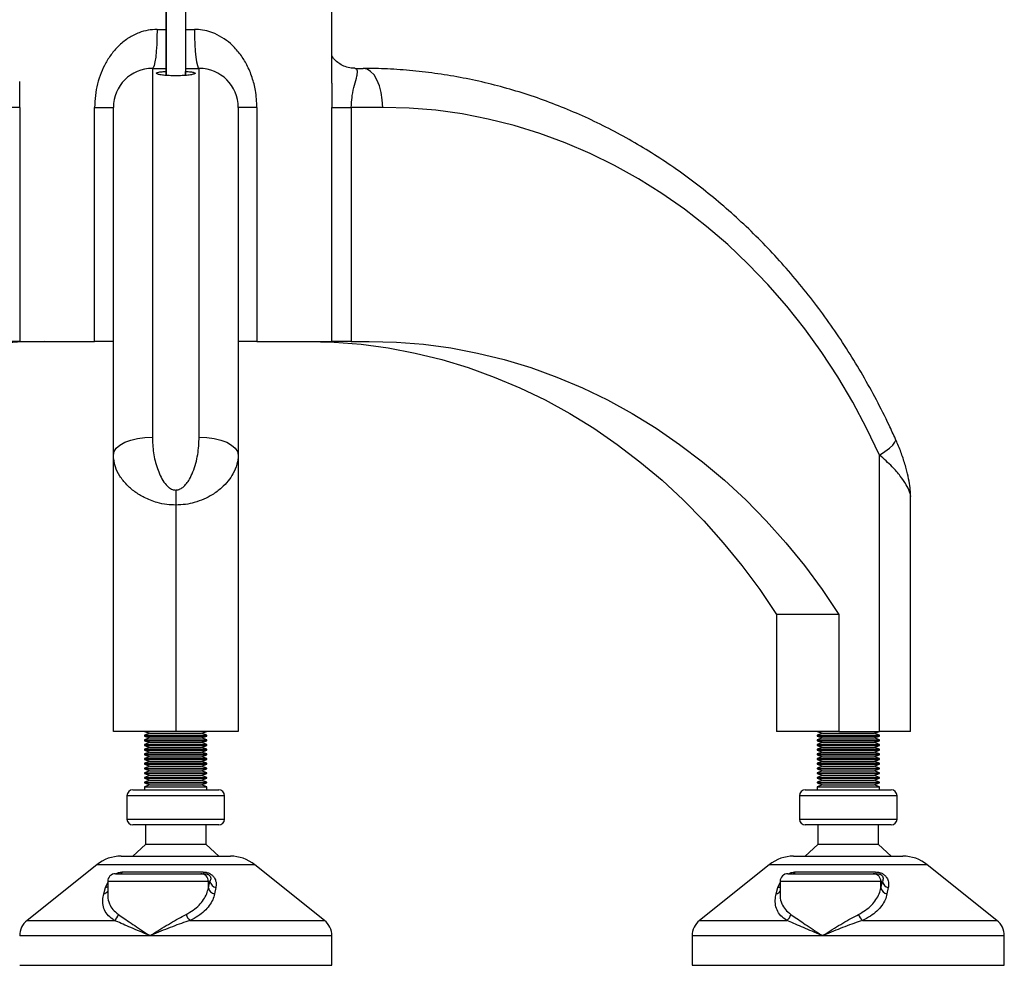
# Model space of a CAD drawing. Header units: millimetres. Extents: x -149 to 420, y 0 to 297.
# Tile 12 of 46: x -44 to -32, y 196 to 209. Entities that reach past the tile are written whole.
import ezdxf

# ---------------------------------------------------------------- set-up
doc = ezdxf.new("R2010")
doc.units = ezdxf.units.MM

msp = doc.modelspace()

# ---------------------------------------------------------------- linework, layer by layer
at = {"color": 7, "linetype": 'Continuous', "lineweight": 25}
for p, q in [((-42.62044, 230.01774), (-42.62044, 207.88803)), ((-42.37125, 230.01927), (-42.37125, 207.8879)), ((-42.62085, 208.47751), (-42.62085, 208.72751)), ((-42.37085, 208.72751), (-42.37085, 208.47751)), ((-40.49585, 207.78793), (-40.49585, 208.72751)), ((-42.73585, 208.47751), (-42.62085, 208.47751)), ((-42.37085, 208.47751), (-42.25585, 208.47751)), ((-42.79585, 207.97751), (-42.79585, 203.25102)), ((-42.79585, 207.97751), (-42.62085, 207.97751)), ((-42.62085, 207.93908), (-42.62085, 207.97751)), ((-42.62085, 207.88807), (-42.62085, 207.93908)), ((-42.37085, 207.97751), (-42.37085, 207.93908)), ((-42.37085, 207.97751), (-42.19585, 207.97751)), ((-42.37085, 207.88792), (-42.37085, 207.93908)), ((-42.19585, 203.25102), (-42.19585, 207.97751)), ((-40.19643, 207.97751), (-40.09418, 207.97751)), ((-44.4957, 207.77742), (-44.4957, 207.81042)), ((-44.49531, 207.47751), (-44.74517, 207.47751)), ((-44.49531, 207.47751), (-44.49531, 204.47751)), ((-43.53585, 207.47751), (-43.29585, 207.47751)), ((-43.53585, 204.47751), (-43.53585, 207.47751)), ((-43.29585, 203.01993), (-43.29585, 207.47751)), ((-41.69585, 207.47751), (-41.69585, 203.01993)), ((-41.45585, 207.47751), (-41.69585, 207.47751)), ((-41.45585, 207.47751), (-41.45585, 204.47751)), ((-40.49639, 204.47751), (-40.49639, 207.47751)), ((-40.49639, 207.47751), (-40.24652, 207.47751)), ((-40.24652, 207.47751), (-40.24652, 204.47751)), ((-39.84418, 207.47751), (-40.24652, 207.47751)), ((-44.49531, 204.47751), (-44.74517, 204.47751)), ((-44.49531, 204.47751), (-43.53585, 204.47751)), ((-43.29585, 204.47751), (-43.53585, 204.47751)), ((-41.45585, 204.47751), (-41.69585, 204.47751)), ((-41.45585, 204.47751), (-40.49639, 204.47751)), ((-40.24652, 204.47751), (-40.49639, 204.47751)), ((-40.24652, 204.47751), (-40.01739, 204.47751)), ((-43.29585, 199.47751), (-43.29585, 203.01993)), ((-41.69585, 203.01993), (-41.69585, 199.47751)), ((-33.4789, 199.47751), (-33.4789, 203.01993)), ((-42.49585, 202.57139), (-42.49585, 202.37896)), ((-42.49585, 202.37896), (-42.49585, 199.47751)), ((-33.0789, 199.47751), (-33.0789, 202.47397)), ((-33.99851, 200.97751), (-34.79851, 200.97751)), ((-34.79851, 200.97751), (-34.79851, 199.47751)), ((-33.99851, 200.97751), (-33.99851, 199.47751)), ((-42.49585, 199.47751), (-43.29585, 199.47751)), ((-42.89585, 199.47751), (-42.82716, 199.45251)), ((-41.69585, 199.47751), (-42.49585, 199.47751)), ((-42.16454, 199.45251), (-42.09585, 199.47751)), ((-33.99851, 199.47751), (-34.79851, 199.47751)), ((-34.2789, 199.47751), (-34.21021, 199.45251)), ((-33.99851, 199.47751), (-33.4789, 199.47751)), ((-33.54758, 199.45251), (-33.4789, 199.47751)), ((-33.0789, 199.47751), (-33.4789, 199.47751)), ((-42.82716, 199.45251), (-42.89585, 199.42751)), ((-42.89585, 199.42751), (-42.89585, 199.41751)), ((-42.89585, 199.42751), (-42.09585, 199.42751)), ((-42.89585, 199.41751), (-42.82716, 199.39251)), ((-42.89585, 199.41751), (-42.09585, 199.41751)), ((-42.82716, 199.39251), (-42.89585, 199.36751)), ((-42.89585, 199.36751), (-42.89585, 199.35751)), ((-42.89585, 199.36751), (-42.09585, 199.36751)), ((-42.89585, 199.35751), (-42.82716, 199.33251)), ((-42.89585, 199.35751), (-42.09585, 199.35751)), ((-42.82716, 199.45251), (-42.16454, 199.45251)), ((-42.82716, 199.39251), (-42.16454, 199.39251)), ((-42.09585, 199.42751), (-42.16454, 199.45251)), ((-42.16454, 199.39251), (-42.09585, 199.41751)), ((-42.09585, 199.36751), (-42.16454, 199.39251)), ((-42.16454, 199.33251), (-42.09585, 199.35751)), ((-42.09585, 199.41751), (-42.09585, 199.42751)), ((-42.09585, 199.35751), (-42.09585, 199.36751)), ((-34.21021, 199.45251), (-34.2789, 199.42751)), ((-34.2789, 199.42751), (-34.2789, 199.41751)), ((-34.2789, 199.42751), (-33.4789, 199.42751)), ((-34.2789, 199.41751), (-34.21021, 199.39251)), ((-34.2789, 199.41751), (-33.4789, 199.41751)), ((-34.21021, 199.39251), (-34.2789, 199.36751)), ((-34.2789, 199.36751), (-34.2789, 199.35751)), ((-34.2789, 199.36751), (-33.4789, 199.36751)), ((-34.2789, 199.35751), (-34.21021, 199.33251)), ((-34.2789, 199.35751), (-33.4789, 199.35751)), ((-34.21021, 199.45251), (-33.54758, 199.45251)), ((-34.21021, 199.39251), (-33.54758, 199.39251)), ((-33.4789, 199.42751), (-33.54758, 199.45251)), ((-33.54758, 199.39251), (-33.4789, 199.41751)), ((-33.4789, 199.36751), (-33.54758, 199.39251)), ((-33.54758, 199.33251), (-33.4789, 199.35751)), ((-33.4789, 199.41751), (-33.4789, 199.42751)), ((-33.4789, 199.35751), (-33.4789, 199.36751)), ((-42.82716, 199.33251), (-42.89585, 199.30751)), ((-42.89585, 199.30751), (-42.89585, 199.29751)), ((-42.89585, 199.30751), (-42.09585, 199.30751)), ((-42.89585, 199.29751), (-42.82716, 199.27251)), ((-42.89585, 199.29751), (-42.09585, 199.29751)), ((-42.82716, 199.27251), (-42.89585, 199.24751)), ((-42.89585, 199.24751), (-42.89585, 199.23751)), ((-42.89585, 199.24751), (-42.09585, 199.24751)), ((-42.89585, 199.23751), (-42.82716, 199.21251)), ((-42.89585, 199.23751), (-42.09585, 199.23751)), ((-42.82716, 199.33251), (-42.16454, 199.33251)), ((-42.82716, 199.27251), (-42.16454, 199.27251)), ((-42.09585, 199.30751), (-42.16454, 199.33251)), ((-42.16454, 199.27251), (-42.09585, 199.29751)), ((-42.09585, 199.24751), (-42.16454, 199.27251)), ((-42.16454, 199.21251), (-42.09585, 199.23751)), ((-42.09585, 199.29751), (-42.09585, 199.30751)), ((-42.09585, 199.23751), (-42.09585, 199.24751)), ((-34.21021, 199.33251), (-34.2789, 199.30751)), ((-34.2789, 199.30751), (-34.2789, 199.29751)), ((-34.2789, 199.30751), (-33.4789, 199.30751)), ((-34.2789, 199.29751), (-34.21021, 199.27251)), ((-34.2789, 199.29751), (-33.4789, 199.29751)), ((-34.21021, 199.27251), (-34.2789, 199.24751)), ((-34.2789, 199.24751), (-34.2789, 199.23751)), ((-34.2789, 199.24751), (-33.4789, 199.24751)), ((-34.2789, 199.23751), (-34.21021, 199.21251)), ((-34.2789, 199.23751), (-33.4789, 199.23751)), ((-34.21021, 199.33251), (-33.54758, 199.33251)), ((-34.21021, 199.27251), (-33.54758, 199.27251)), ((-33.4789, 199.30751), (-33.54758, 199.33251)), ((-33.54758, 199.27251), (-33.4789, 199.29751)), ((-33.4789, 199.24751), (-33.54758, 199.27251)), ((-33.54758, 199.21251), (-33.4789, 199.23751)), ((-33.4789, 199.29751), (-33.4789, 199.30751)), ((-33.4789, 199.23751), (-33.4789, 199.24751)), ((-42.82716, 199.21251), (-42.89585, 199.18751)), ((-42.89585, 199.18751), (-42.89585, 199.17751)), ((-42.89585, 199.18751), (-42.09585, 199.18751)), ((-42.89585, 199.17751), (-42.82716, 199.15251)), ((-42.89585, 199.17751), (-42.09585, 199.17751)), ((-42.82716, 199.15251), (-42.89585, 199.12751)), ((-42.89585, 199.12751), (-42.89585, 199.11751)), ((-42.89585, 199.12751), (-42.09585, 199.12751)), ((-42.89585, 199.11751), (-42.82716, 199.09251)), ((-42.89585, 199.11751), (-42.09585, 199.11751)), ((-42.82716, 199.21251), (-42.16454, 199.21251)), ((-42.82716, 199.15251), (-42.16454, 199.15251)), ((-42.09585, 199.18751), (-42.16454, 199.21251)), ((-42.16454, 199.15251), (-42.09585, 199.17751)), ((-42.09585, 199.12751), (-42.16454, 199.15251)), ((-42.16454, 199.09251), (-42.09585, 199.11751)), ((-42.09585, 199.17751), (-42.09585, 199.18751)), ((-42.09585, 199.11751), (-42.09585, 199.12751)), ((-34.21021, 199.21251), (-34.2789, 199.18751)), ((-34.2789, 199.18751), (-34.2789, 199.17751)), ((-34.2789, 199.18751), (-33.4789, 199.18751)), ((-34.2789, 199.17751), (-34.21021, 199.15251)), ((-34.2789, 199.17751), (-33.4789, 199.17751)), ((-34.21021, 199.15251), (-34.2789, 199.12751)), ((-34.2789, 199.12751), (-34.2789, 199.11751)), ((-34.2789, 199.12751), (-33.4789, 199.12751)), ((-34.2789, 199.11751), (-34.21021, 199.09251)), ((-34.2789, 199.11751), (-33.4789, 199.11751)), ((-34.21021, 199.21251), (-33.54758, 199.21251)), ((-34.21021, 199.15251), (-33.54758, 199.15251)), ((-33.4789, 199.18751), (-33.54758, 199.21251)), ((-33.54758, 199.15251), (-33.4789, 199.17751)), ((-33.4789, 199.12751), (-33.54758, 199.15251)), ((-33.54758, 199.09251), (-33.4789, 199.11751)), ((-33.4789, 199.17751), (-33.4789, 199.18751)), ((-33.4789, 199.11751), (-33.4789, 199.12751)), ((-42.82716, 199.09251), (-42.89585, 199.06751)), ((-42.89585, 199.06751), (-42.89585, 199.05751)), ((-42.89585, 199.06751), (-42.09585, 199.06751)), ((-42.89585, 199.05751), (-42.82716, 199.03251)), ((-42.89585, 199.05751), (-42.09585, 199.05751)), ((-42.82716, 199.03251), (-42.89585, 199.00751)), ((-42.89585, 199.00751), (-42.89585, 198.99751)), ((-42.89585, 199.00751), (-42.09585, 199.00751)), ((-42.89585, 198.99751), (-42.82716, 198.97251)), ((-42.89585, 198.99751), (-42.09585, 198.99751)), ((-42.82716, 198.97251), (-42.89585, 198.94751)), ((-42.82716, 199.09251), (-42.16454, 199.09251)), ((-42.82716, 199.03251), (-42.16454, 199.03251)), ((-42.82716, 198.97251), (-42.16454, 198.97251)), ((-42.09585, 199.06751), (-42.16454, 199.09251)), ((-42.16454, 199.03251), (-42.09585, 199.05751)), ((-42.09585, 199.00751), (-42.16454, 199.03251)), ((-42.16454, 198.97251), (-42.09585, 198.99751)), ((-42.09585, 198.94751), (-42.16454, 198.97251)), ((-42.09585, 199.05751), (-42.09585, 199.06751)), ((-42.09585, 198.99751), (-42.09585, 199.00751)), ((-34.21021, 199.09251), (-34.2789, 199.06751)), ((-34.2789, 199.06751), (-34.2789, 199.05751)), ((-34.2789, 199.06751), (-33.4789, 199.06751)), ((-34.2789, 199.05751), (-34.21021, 199.03251)), ((-34.2789, 199.05751), (-33.4789, 199.05751)), ((-34.21021, 199.03251), (-34.2789, 199.00751)), ((-34.2789, 199.00751), (-34.2789, 198.99751)), ((-34.2789, 199.00751), (-33.4789, 199.00751)), ((-34.2789, 198.99751), (-34.21021, 198.97251)), ((-34.2789, 198.99751), (-33.4789, 198.99751)), ((-34.21021, 198.97251), (-34.2789, 198.94751)), ((-34.21021, 199.09251), (-33.54758, 199.09251)), ((-34.21021, 199.03251), (-33.54758, 199.03251)), ((-34.21021, 198.97251), (-33.54758, 198.97251)), ((-33.4789, 199.06751), (-33.54758, 199.09251)), ((-33.54758, 199.03251), (-33.4789, 199.05751)), ((-33.4789, 199.00751), (-33.54758, 199.03251)), ((-33.54758, 198.97251), (-33.4789, 198.99751)), ((-33.4789, 198.94751), (-33.54758, 198.97251)), ((-33.4789, 199.05751), (-33.4789, 199.06751)), ((-33.4789, 198.99751), (-33.4789, 199.00751)), ((-42.89585, 198.94751), (-42.89585, 198.93751)), ((-42.89585, 198.94751), (-42.09585, 198.94751)), ((-42.89585, 198.93751), (-42.82716, 198.91251)), ((-42.89585, 198.93751), (-42.09585, 198.93751)), ((-42.82716, 198.91251), (-42.89585, 198.88751)), ((-42.89585, 198.88751), (-42.89585, 198.87751)), ((-42.89585, 198.88751), (-42.09585, 198.88751)), ((-42.89585, 198.87751), (-42.82716, 198.85251)), ((-42.89585, 198.87751), (-42.09585, 198.87751)), ((-42.82716, 198.85251), (-42.89585, 198.82751)), ((-42.82716, 198.91251), (-42.16454, 198.91251)), ((-42.82716, 198.85251), (-42.16454, 198.85251)), ((-42.16454, 198.91251), (-42.09585, 198.93751)), ((-42.09585, 198.88751), (-42.16454, 198.91251)), ((-42.16454, 198.85251), (-42.09585, 198.87751)), ((-42.09585, 198.82751), (-42.16454, 198.85251)), ((-42.09585, 198.93751), (-42.09585, 198.94751)), ((-42.09585, 198.87751), (-42.09585, 198.88751)), ((-34.2789, 198.94751), (-34.2789, 198.93751)), ((-34.2789, 198.94751), (-33.4789, 198.94751)), ((-34.2789, 198.93751), (-34.21021, 198.91251)), ((-34.2789, 198.93751), (-33.4789, 198.93751)), ((-34.21021, 198.91251), (-34.2789, 198.88751)), ((-34.2789, 198.88751), (-34.2789, 198.87751)), ((-34.2789, 198.88751), (-33.4789, 198.88751)), ((-34.2789, 198.87751), (-34.21021, 198.85251)), ((-34.2789, 198.87751), (-33.4789, 198.87751)), ((-34.21021, 198.85251), (-34.2789, 198.82751)), ((-34.21021, 198.91251), (-33.54758, 198.91251)), ((-34.21021, 198.85251), (-33.54758, 198.85251)), ((-33.54758, 198.91251), (-33.4789, 198.93751)), ((-33.4789, 198.88751), (-33.54758, 198.91251)), ((-33.54758, 198.85251), (-33.4789, 198.87751)), ((-33.4789, 198.82751), (-33.54758, 198.85251)), ((-33.4789, 198.93751), (-33.4789, 198.94751)), ((-33.4789, 198.87751), (-33.4789, 198.88751)), ((-43.04585, 198.72751), (-41.94585, 198.72751)), ((-42.89585, 198.82751), (-42.89585, 198.81751)), ((-42.89585, 198.82751), (-42.09585, 198.82751)), ((-42.89585, 198.81751), (-42.82716, 198.79251)), ((-42.89585, 198.81751), (-42.09585, 198.81751)), ((-42.82716, 198.79251), (-42.89585, 198.76751)), ((-42.89585, 198.76751), (-42.89585, 198.72751)), ((-42.89585, 198.76751), (-42.09585, 198.76751)), ((-42.82716, 198.79251), (-42.16454, 198.79251)), ((-42.16454, 198.79251), (-42.09585, 198.81751)), ((-42.09585, 198.76751), (-42.16454, 198.79251)), ((-42.09585, 198.81751), (-42.09585, 198.82751)), ((-42.09585, 198.72751), (-42.09585, 198.76751)), ((-34.4289, 198.72751), (-33.3289, 198.72751)), ((-34.2789, 198.82751), (-34.2789, 198.81751)), ((-34.2789, 198.82751), (-33.4789, 198.82751)), ((-34.2789, 198.81751), (-34.21021, 198.79251)), ((-34.2789, 198.81751), (-33.4789, 198.81751)), ((-34.21021, 198.79251), (-34.2789, 198.76751)), ((-34.2789, 198.76751), (-34.2789, 198.72751)), ((-34.2789, 198.76751), (-33.4789, 198.76751)), ((-34.21021, 198.79251), (-33.54758, 198.79251)), ((-33.54758, 198.79251), (-33.4789, 198.81751)), ((-33.4789, 198.76751), (-33.54758, 198.79251)), ((-33.4789, 198.81751), (-33.4789, 198.82751)), ((-33.4789, 198.72751), (-33.4789, 198.76751)), ((-43.12085, 198.65251), (-43.12085, 198.35251)), ((-41.87085, 198.65251), (-43.12085, 198.65251)), ((-41.87085, 198.35251), (-41.87085, 198.65251)), ((-34.5039, 198.65251), (-34.5039, 198.35251)), ((-33.2539, 198.65251), (-34.5039, 198.65251)), ((-33.2539, 198.35251), (-33.2539, 198.65251)), ((-43.12085, 198.35251), (-41.87938, 198.35251)), ((-41.87938, 198.35251), (-41.87085, 198.35251)), ((-34.5039, 198.35251), (-33.26243, 198.35251)), ((-33.26243, 198.35251), (-33.2539, 198.35251)), ((-41.94585, 198.27751), (-43.04585, 198.27751)), ((-42.88335, 198.27751), (-42.88335, 198.02751)), ((-42.10835, 198.02751), (-42.10835, 198.27751)), ((-33.3289, 198.27751), (-34.4289, 198.27751)), ((-34.2664, 198.27751), (-34.2664, 198.02751)), ((-33.4914, 198.02751), (-33.4914, 198.27751)), ((-42.88335, 198.02751), (-43.04585, 197.87751)), ((-42.10835, 198.02751), (-42.88335, 198.02751)), ((-41.94585, 197.87751), (-42.10835, 198.02751)), ((-34.2664, 198.02751), (-34.4289, 197.87751)), ((-33.4914, 198.02751), (-34.2664, 198.02751)), ((-33.3289, 197.87751), (-33.4914, 198.02751)), ((-43.19546, 197.87751), (-41.79624, 197.87751)), ((-34.57851, 197.87751), (-33.17929, 197.87751)), ((-43.50781, 197.76794), (-44.40202, 197.05257)), ((-41.48389, 197.76794), (-43.50781, 197.76794)), ((-40.58967, 197.05257), (-41.48389, 197.76794)), ((-34.89085, 197.76794), (-35.78507, 197.05257)), ((-32.86694, 197.76794), (-34.89085, 197.76794)), ((-31.97272, 197.05257), (-32.86694, 197.76794)), ((-43.26821, 197.65251), (-42.17572, 197.65251)), ((-43.17483, 197.67442), (-42.14674, 197.67442)), ((-42.17572, 197.65251), (-42.12742, 197.65251)), ((-34.65126, 197.65251), (-33.55877, 197.65251)), ((-34.55787, 197.67442), (-33.52979, 197.67442)), ((-33.55877, 197.65251), (-33.51047, 197.65251)), ((-43.41905, 197.39201), (-43.39749, 197.47442)), ((-43.39749, 197.47442), (-43.36821, 197.53862)), ((-43.36821, 197.55251), (-43.36821, 197.38739)), ((-42.07709, 197.55251), (-43.36821, 197.55251)), ((-42.07709, 197.4701), (-42.07709, 197.55251)), ((-42.07709, 197.4701), (-42.05746, 197.55251)), ((-42.05746, 197.55251), (-42.07709, 197.55251)), ((-41.9821, 197.47442), (-41.99938, 197.39201)), ((-34.80209, 197.39201), (-34.78053, 197.47442)), ((-34.78053, 197.47442), (-34.75126, 197.53862)), ((-34.75126, 197.55251), (-34.75126, 197.38739)), ((-33.46013, 197.55251), (-34.75126, 197.55251)), ((-33.46013, 197.4701), (-33.46013, 197.55251)), ((-33.46013, 197.4701), (-33.4405, 197.55251)), ((-33.4405, 197.55251), (-33.46013, 197.55251)), ((-33.36515, 197.47442), (-33.38243, 197.39201)), ((-44.40202, 197.05257), (-43.28405, 197.05257)), ((-42.31435, 197.05257), (-40.58967, 197.05257)), ((-35.78507, 197.05257), (-34.6671, 197.05257)), ((-33.6974, 197.05257), (-31.97272, 197.05257)), ((-42.82527, 196.85735), (-44.49585, 196.85735)), ((-40.49585, 196.85735), (-42.82527, 196.85735)), ((-40.49585, 196.47751), (-40.49585, 196.85735)), ((-35.8789, 196.85735), (-35.8789, 196.47751)), ((-34.20832, 196.85735), (-35.8789, 196.85735)), ((-31.8789, 196.85735), (-34.20832, 196.85735)), ((-31.8789, 196.47751), (-31.8789, 196.85735)), ((-44.49585, 196.47751), (-40.49585, 196.47751)), ((-35.8789, 196.47751), (-31.8789, 196.47751))]:
    msp.add_line(p, q, dxfattribs=at)
at = {"color": 7, "linetype": 'Continuous', "lineweight": 25, "flags": 128}
for points in [[(-42.73585, 208.47751), (-42.737, 208.37996), (-42.74042, 208.28617), (-42.74596, 208.19972), (-42.75342, 208.12396), (-42.76251, 208.06178), (-42.77289, 208.01557), (-42.78414, 207.98712), (-42.79585, 207.97751)], [(-42.25585, 208.47751), (-42.2547, 208.37996), (-42.25128, 208.28617), (-42.24574, 208.19972), (-42.23827, 208.12396), (-42.22918, 208.06178), (-42.21881, 208.01557), (-42.20755, 207.98712), (-42.19585, 207.97751)], [(-39.84418, 207.47751), (-39.84899, 207.57506), (-39.86321, 207.66885), (-39.88631, 207.75529), (-39.91741, 207.83106), (-39.95529, 207.89324), (-39.99851, 207.93945), (-40.04541, 207.9679), (-40.09418, 207.97751)], [(-33.4789, 203.01993), (-33.64326, 203.36392), (-33.82156, 203.69854), (-34.01339, 204.02303), (-34.21832, 204.33665), (-34.43589, 204.63871), (-34.66561, 204.92852), (-34.90697, 205.20544), (-35.15943, 205.46884), (-35.42241, 205.71813), (-35.69532, 205.95275), (-35.97756, 206.17217), (-36.26848, 206.37591), (-36.56744, 206.56349), (-36.87376, 206.73451), (-37.18675, 206.88857), (-37.50572, 207.02533), (-37.82994, 207.14449), (-38.15868, 207.24577), (-38.49122, 207.32894), (-38.82679, 207.39383), (-39.16465, 207.44028), (-39.50403, 207.4682), (-39.84418, 207.47751)], [(-44.17431, 204.47751), (-44.52367, 204.4681), (-44.87228, 204.43988), (-45.21936, 204.39293), (-45.56417, 204.32733), (-45.90596, 204.24324), (-46.24398, 204.14083), (-46.57749, 204.02034), (-46.90578, 203.88201), (-47.22812, 203.72616), (-47.54382, 203.55312), (-47.85218, 203.36327), (-48.15254, 203.15701), (-48.44425, 202.93481), (-48.72666, 202.69714), (-48.99917, 202.44453), (-49.26118, 202.17751), (-49.51212, 201.89667), (-49.75144, 201.60263), (-49.97863, 201.29602), (-50.19319, 200.97751)], [(-40.81739, 204.47751), (-40.46802, 204.4681), (-40.11942, 204.43988), (-39.77233, 204.39293), (-39.42752, 204.32733), (-39.08574, 204.24324), (-38.74772, 204.14083), (-38.4142, 204.02034), (-38.08592, 203.88201), (-37.76357, 203.72616), (-37.44788, 203.55312), (-37.13951, 203.36327), (-36.83915, 203.15701), (-36.54745, 202.93481), (-36.26503, 202.69714), (-35.99253, 202.44453), (-35.73052, 202.17751), (-35.47958, 201.89667), (-35.24026, 201.60263), (-35.01307, 201.29602), (-34.79851, 200.97751)], [(-40.01739, 204.47751), (-39.66802, 204.4681), (-39.31942, 204.43988), (-38.97233, 204.39293), (-38.62752, 204.32733), (-38.28574, 204.24324), (-37.94772, 204.14083), (-37.6142, 204.02034), (-37.28592, 203.88201), (-36.96357, 203.72616), (-36.64788, 203.55312), (-36.33951, 203.36327), (-36.03915, 203.15701), (-35.74745, 202.93481), (-35.46503, 202.69714), (-35.19253, 202.44453), (-34.93052, 202.17751), (-34.67958, 201.89667), (-34.44026, 201.60263), (-34.21307, 201.29602), (-33.99851, 200.97751)], [(-43.29585, 203.01993), (-43.28624, 203.06501), (-43.25779, 203.10836), (-43.21158, 203.14832), (-43.1494, 203.18334), (-43.07363, 203.21208), (-42.98719, 203.23343), (-42.89339, 203.24658), (-42.79585, 203.25102)], [(-42.19585, 203.25102), (-42.0983, 203.24658), (-42.00451, 203.23343), (-41.91806, 203.21208), (-41.84229, 203.18334), (-41.78011, 203.14832), (-41.73391, 203.10836), (-41.70546, 203.06501), (-41.69585, 203.01993)], [(-33.4789, 203.01993), (-33.40879, 203.06501), (-33.35098, 203.10836), (-33.3077, 203.14832), (-33.2806, 203.18334), (-33.27073, 203.21208), (-33.27318, 203.22566)]]:
    msp.add_lwpolyline(points, dxfattribs=at)
at = {"color": 7, "linetype": 'Continuous', "lineweight": 25}
for centre, radius, start, end in [((-42.79585, 207.47751), 0.5, 90, 180), ((-42.19585, 207.47751), 0.5, 0, 90), ((-43.04585, 198.65251), 0.075, 90, 180), ((-41.94585, 198.65251), 0.075, 0, 90), ((-34.4289, 198.65251), 0.075, 90, 180), ((-33.3289, 198.65251), 0.075, 0, 90), ((-43.04585, 198.35251), 0.075, 180, 270), ((-41.94585, 198.35251), 0.075, 270, 0), ((-34.4289, 198.35251), 0.075, 180, 270), ((-33.3289, 198.35251), 0.075, 270, 0), ((-43.19546, 197.37751), 0.5, 90, 128.659808), ((-41.79624, 197.37751), 0.5, 51.340192, 90), ((-34.57851, 197.37751), 0.5, 90, 128.659808), ((-33.17929, 197.37751), 0.5, 51.340192, 90), ((-43.26821, 197.55251), 0.1, 90, 180), ((-43.21539, 197.7008), 0.04839, 273.540628, 326.961215), ((-42.17641, 197.55319), 0.09932, 359.608744, 89.603326), ((-42.11919, 197.67924), 0.02797, 189.92143, 252.878742), ((-34.65126, 197.55251), 0.1, 90, 180), ((-34.59843, 197.7008), 0.04839, 273.540628, 326.961215), ((-33.55946, 197.55319), 0.09932, 359.608744, 89.603326), ((-33.50224, 197.67924), 0.02797, 189.92143, 252.878742), ((-43.4228, 197.56216), 0.09132, 286.0946, 306.715472), ((-41.9801, 197.4889), 0.09879, 190.972481, 258.746833), ((-41.96066, 197.57052), 0.09846, 190.539946, 257.422841), ((-34.80585, 197.56216), 0.09132, 286.0946, 306.715472), ((-33.36315, 197.4889), 0.09879, 190.972481, 258.746833), ((-33.34371, 197.57052), 0.09846, 190.539946, 257.422841), ((-43.43827, 197.47248), 0.08273, 283.431665, 327.862419), ((-34.82131, 197.47248), 0.08273, 283.431665, 327.862419), ((-43.35821, 197.16003), 0.13056, 304.610289, 346.999276), ((-42.19892, 197.17878), 0.17103, 196.340147, 227.553122), ((-34.74125, 197.16003), 0.13056, 304.610289, 346.999276), ((-33.58197, 197.17878), 0.17103, 196.340147, 227.553122), ((-44.24585, 196.85735), 0.25, 128.659808, 180), ((-40.74585, 196.85735), 0.25, 0, 51.340192), ((-35.6289, 196.85735), 0.25, 128.659808, 180), ((-32.1289, 196.85735), 0.25, 0, 51.340192)]:
    msp.add_arc(centre, radius, start, end, dxfattribs=at)
for points, knots in [([(-42.73585, 208.47751), (-42.77451, 208.47546), (-42.8532, 208.47128), (-42.97631, 208.43559), (-43.10139, 208.37301), (-43.21756, 208.28174), (-43.31608, 208.17209), (-43.39487, 208.05131), (-43.45673, 207.91977), (-43.50134, 207.78004), (-43.53034, 207.63146), (-43.534, 207.52917), (-43.53585, 207.47751)], [0, 0, 0, 0, 0.08077052, 0.16439668, 0.26904289, 0.37790573, 0.48037138, 0.5852512, 0.6857845, 0.78819455, 0.89301676, 1, 1, 1, 1]), ([(-42.62085, 207.97751), (-42.62085, 207.97779), (-42.62085, 207.97935), (-42.62085, 208.01046), (-42.62085, 208.09257), (-42.62085, 208.20423), (-42.62085, 208.33025), (-42.62085, 208.4319), (-42.62085, 208.47751)], [0, 0, 0, 0, 0.04654967, 0.26146719, 0.47645641, 0.61150819, 0.8257129, 1, 1, 1, 1]), ([(-42.37085, 208.47751), (-42.37085, 208.46672), (-42.37085, 208.4001), (-42.37085, 208.2991), (-42.37085, 208.17001), (-42.37085, 208.0641), (-42.37085, 207.99017), (-42.37085, 207.98149), (-42.37085, 207.97751)], [0, 0, 0, 0, 0.04133809, 0.25538553, 0.38880874, 0.60355696, 0.81829622, 1, 1, 1, 1]), ([(-41.45585, 207.47751), (-41.45946, 207.55016), (-41.46597, 207.68115), (-41.51397, 207.86481), (-41.57878, 208.01978), (-41.66434, 208.1579), (-41.76199, 208.27006), (-41.87339, 208.36073), (-41.98472, 208.42238), (-42.09747, 208.46065), (-42.18576, 208.47585), (-42.23932, 208.47712), (-42.25585, 208.47751)], [0, 0, 0, 0, 0.150301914, 0.271018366, 0.395012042, 0.504813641, 0.617394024, 0.713656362, 0.812767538, 0.888074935, 0.965461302, 1, 1, 1, 1]), ([(-40.20047, 207.97872), (-40.21631, 207.979), (-40.25662, 207.97973), (-40.32389, 207.99811), (-40.3924, 208.03197), (-40.44539, 208.07374), (-40.48004, 208.11234), (-40.49135, 208.13031), (-40.49585, 208.13745)], [0, 0, 0, 0, 0.134969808, 0.343449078, 0.547286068, 0.741102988, 0.896997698, 1, 1, 1, 1]), ([(-42.37085, 207.93908), (-42.34789, 207.93752), (-42.30197, 207.93439), (-42.25877, 207.92668), (-42.24117, 207.91729), (-42.25259, 207.90683), (-42.29168, 207.89666), (-42.35415, 207.8883), (-42.43255, 207.88317), (-42.51758, 207.88212), (-42.59971, 207.88528), (-42.67025, 207.89204), (-42.72169, 207.90134), (-42.74804, 207.91178), (-42.74588, 207.92194), (-42.71497, 207.93061), (-42.66862, 207.93615), (-42.63289, 207.93834), (-42.62085, 207.93908)], [0, 0, 0, 0, 0.06425023, 0.12849142, 0.1929677, 0.25781121, 0.32289674, 0.38789191, 0.45240877, 0.51629326, 0.57979356, 0.6434133, 0.70756796, 0.77232495, 0.8374064, 0.90242115, 0.96711335, 1, 1, 1, 1]), ([(-40.24652, 207.47751), (-40.24471, 207.52156), (-40.24255, 207.57394), (-40.22769, 207.6716), (-40.20374, 207.77355), (-40.17729, 207.86578), (-40.16678, 207.92471), (-40.16651, 207.96609), (-40.18521, 207.97323), (-40.19643, 207.97751)], [0, 0, 0, 0, 0.15198182, 0.1807421, 0.37188924, 0.58768861, 0.70321644, 0.8218358, 1, 1, 1, 1]), ([(-33.27317, 203.22563), (-33.30037, 203.28489), (-33.37817, 203.45437), (-33.51605, 203.7283), (-33.69035, 204.04434), (-33.87641, 204.35153), (-34.07369, 204.64943), (-34.28188, 204.93745), (-34.50059, 205.21508), (-34.72943, 205.48181), (-34.96798, 205.73714), (-35.2158, 205.98062), (-35.47244, 206.2118), (-35.73742, 206.43025), (-36.01026, 206.63559), (-36.29046, 206.82744), (-36.57749, 207.00545), (-36.87084, 207.16932), (-37.16995, 207.31874), (-37.47429, 207.45346), (-37.7833, 207.57325), (-38.09641, 207.6779), (-38.41306, 207.76722), (-38.73267, 207.84108), (-39.05467, 207.89935), (-39.37849, 207.94196), (-39.69782, 207.96823), (-39.9366, 207.97691), (-40.06682, 207.9774), (-40.09418, 207.97751)], [0, 0, 0, 0, 0.02098663, 0.06002289, 0.09905775, 0.13808462, 0.17710218, 0.216109, 0.25510361, 0.29408447, 0.33305002, 0.3719987, 0.41092899, 0.44983946, 0.48872882, 0.52759595, 0.56643998, 0.60526031, 0.64405667, 0.68282918, 0.72157835, 0.76030512, 0.79901085, 0.83769736, 0.87636686, 0.91502194, 0.95366551, 0.99026357, 1, 1, 1, 1]), ([(-44.49531, 207.47751), (-44.49549, 207.55055), (-44.49573, 207.6528), (-44.49571, 207.74973), (-44.4957, 207.77742)], [0, 0, 0, 0, 0.71435488, 1, 1, 1, 1]), ([(-40.49587, 207.77201), (-40.49597, 207.72556), (-40.49619, 207.62894), (-40.49632, 207.52927), (-40.49639, 207.47751)], [0, 0, 0, 0, 0.48073068, 1, 1, 1, 1]), ([(-40.49588, 207.78793), (-40.49587, 207.78537), (-40.49584, 207.78023), (-40.49586, 207.77476), (-40.49587, 207.77201)], [0, 0, 0, 0, 0.49669302, 1, 1, 1, 1]), ([(-42.79585, 203.25102), (-42.79301, 203.18356), (-42.78733, 203.04872), (-42.7462, 202.88314), (-42.69779, 202.75782), (-42.65134, 202.67421), (-42.59836, 202.61202), (-42.54339, 202.57683), (-42.51037, 202.57305), (-42.49585, 202.57139)], [0, 0, 0, 0, 0.26459111, 0.5288945, 0.65139049, 0.77356044, 0.88506117, 0.94946208, 1, 1, 1, 1]), ([(-42.49585, 202.57139), (-42.48203, 202.57272), (-42.46579, 202.57428), (-42.43552, 202.58582), (-42.39948, 202.60811), (-42.35691, 202.65322), (-42.31311, 202.72079), (-42.25651, 202.84366), (-42.20608, 203.02618), (-42.19926, 203.17602), (-42.19585, 203.25102)], [0, 0, 0, 0, 0.04803079, 0.05640963, 0.11424562, 0.19744063, 0.2811665, 0.41275045, 0.70606187, 1, 1, 1, 1]), ([(-33.07969, 202.47417), (-33.07952, 202.48552), (-33.07889, 202.52763), (-33.08657, 202.60772), (-33.10466, 202.72067), (-33.13619, 202.85371), (-33.182, 203.00074), (-33.2289, 203.12735), (-33.26353, 203.20177), (-33.27452, 203.22539)], [0, 0, 0, 0, 0.04422455, 0.1641981, 0.31662281, 0.49280339, 0.69662483, 0.90370739, 1, 1, 1, 1]), ([(-42.49585, 202.37896), (-42.53391, 202.3804), (-42.61568, 202.3835), (-42.75535, 202.41318), (-42.89714, 202.46889), (-43.02636, 202.5494), (-43.13283, 202.64311), (-43.21723, 202.7515), (-43.28178, 202.8801), (-43.29083, 202.97004), (-43.29585, 203.01993)], [0, 0, 0, 0, 0.07961414, 0.17102031, 0.30387105, 0.42142047, 0.54319465, 0.6810293, 0.8230825, 1, 1, 1, 1]), ([(-41.69585, 203.01993), (-41.69905, 202.98053), (-41.70553, 202.90061), (-41.75376, 202.78844), (-41.82221, 202.6868), (-41.90984, 202.5945), (-42.01537, 202.51527), (-42.13465, 202.45214), (-42.24996, 202.41085), (-42.37228, 202.38408), (-42.45358, 202.38071), (-42.49585, 202.37896)], [0, 0, 0, 0, 0.14005904, 0.28407457, 0.39619614, 0.51064339, 0.63861476, 0.7328555, 0.83009823, 0.91166555, 1, 1, 1, 1]), ([(-33.07926, 202.47397), (-33.07914, 202.47436), (-33.0732, 202.49344), (-33.09242, 202.55112), (-33.133, 202.64257), (-33.2087, 202.75165), (-33.31991, 202.88005), (-33.42218, 202.97002), (-33.4789, 203.01993)], [0, 0, 0, 0, 0.00350156, 0.17177184, 0.34608981, 0.54339809, 0.74674517, 1, 1, 1, 1]), ([(-43.25856, 197.6516), (-43.25694, 197.6526), (-43.24461, 197.66023), (-43.21882, 197.66893), (-43.19252, 197.67403), (-43.17869, 197.67434), (-43.17483, 197.67442)], [0, 0, 0, 0, 0.060775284, 0.461016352, 0.849445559, 1, 1, 1, 1]), ([(-42.14674, 197.67442), (-42.13338, 197.6737), (-42.10638, 197.67224), (-42.06653, 197.65865), (-42.03175, 197.63666), (-42.00127, 197.60378), (-41.97669, 197.54986), (-41.97604, 197.50526), (-41.98156, 197.47716), (-41.9821, 197.47442)], [0, 0, 0, 0, 0.10498573, 0.21201023, 0.31190738, 0.43457509, 0.62328767, 0.96332226, 1, 1, 1, 1]), ([(-42.12742, 197.65251), (-42.12018, 197.65224), (-42.10947, 197.65183), (-42.09388, 197.64795), (-42.08248, 197.64357), (-42.074, 197.63869), (-42.06316, 197.63039), (-42.05171, 197.61551), (-42.04458, 197.58676), (-42.05219, 197.56652), (-42.05746, 197.55251)], [0, 0, 0, 0, 0.09136525, 0.135181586, 0.171359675, 0.219621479, 0.246405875, 0.355079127, 0.553664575, 1, 1, 1, 1]), ([(-34.64161, 197.6516), (-34.63998, 197.6526), (-34.62765, 197.66023), (-34.60186, 197.66893), (-34.57557, 197.67403), (-34.56174, 197.67434), (-34.55787, 197.67442)], [0, 0, 0, 0, 0.06077528, 0.46101635, 0.84944556, 1, 1, 1, 1]), ([(-33.52979, 197.67442), (-33.51642, 197.6737), (-33.48943, 197.67224), (-33.44957, 197.65865), (-33.41479, 197.63666), (-33.38432, 197.60378), (-33.35974, 197.54986), (-33.35909, 197.50526), (-33.36461, 197.47716), (-33.36515, 197.47442)], [0, 0, 0, 0, 0.10498573, 0.21201023, 0.31190738, 0.43457509, 0.62328767, 0.96332226, 1, 1, 1, 1]), ([(-33.51047, 197.65251), (-33.50323, 197.65224), (-33.49252, 197.65183), (-33.47692, 197.64795), (-33.46553, 197.64357), (-33.45705, 197.63869), (-33.44621, 197.63039), (-33.43476, 197.61551), (-33.42762, 197.58676), (-33.43524, 197.56652), (-33.4405, 197.55251)], [0, 0, 0, 0, 0.09136525, 0.135181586, 0.171359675, 0.219621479, 0.246405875, 0.355079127, 0.553664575, 1, 1, 1, 1]), ([(-42.36304, 197.13066), (-42.33192, 197.14824), (-42.26872, 197.18396), (-42.19492, 197.24817), (-42.13711, 197.31906), (-42.09707, 197.39313), (-42.08355, 197.44521), (-42.07709, 197.4701)], [0, 0, 0, 0, 0.19890398, 0.40393814, 0.60552821, 0.81153111, 1, 1, 1, 1]), ([(-33.74609, 197.13066), (-33.71497, 197.14824), (-33.65177, 197.18396), (-33.57797, 197.24817), (-33.52016, 197.31906), (-33.48011, 197.39313), (-33.46659, 197.44521), (-33.46013, 197.4701)], [0, 0, 0, 0, 0.19890398, 0.40393814, 0.60552821, 0.81153111, 1, 1, 1, 1]), ([(-43.28405, 197.05257), (-43.31093, 197.07232), (-43.36576, 197.1126), (-43.41237, 197.18625), (-43.43404, 197.26794), (-43.43159, 197.33763), (-43.42176, 197.38023), (-43.41905, 197.39201)], [0, 0, 0, 0, 0.22376691, 0.45639837, 0.6809943, 0.91177223, 1, 1, 1, 1]), ([(-43.3659, 197.38739), (-43.36662, 197.38017), (-43.37095, 197.33684), (-43.35063, 197.27151), (-43.30629, 197.19171), (-43.25638, 197.15125), (-43.23099, 197.13066)], [0, 0, 0, 0, 0.07038831, 0.42266838, 0.70625647, 1, 1, 1, 1]), ([(-41.99938, 197.39201), (-42.00614, 197.36712), (-42.02015, 197.31549), (-42.06354, 197.24136), (-42.12644, 197.17104), (-42.2086, 197.10631), (-42.27875, 197.07066), (-42.31435, 197.05257)], [0, 0, 0, 0, 0.18733275, 0.388473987, 0.594016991, 0.794011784, 1, 1, 1, 1]), ([(-34.6671, 197.05257), (-34.69398, 197.07232), (-34.74881, 197.1126), (-34.79542, 197.18625), (-34.81708, 197.26794), (-34.81464, 197.33763), (-34.80481, 197.38023), (-34.80209, 197.39201)], [0, 0, 0, 0, 0.22376691, 0.45639837, 0.6809943, 0.91177223, 1, 1, 1, 1]), ([(-34.74894, 197.38739), (-34.74966, 197.38017), (-34.754, 197.33684), (-34.73368, 197.27151), (-34.68933, 197.19171), (-34.63943, 197.15125), (-34.61404, 197.13066)], [0, 0, 0, 0, 0.07038831, 0.42266838, 0.70625647, 1, 1, 1, 1]), ([(-33.38243, 197.39201), (-33.38919, 197.36712), (-33.4032, 197.31549), (-33.44659, 197.24136), (-33.50948, 197.17104), (-33.59165, 197.10631), (-33.6618, 197.07066), (-33.6974, 197.05257)], [0, 0, 0, 0, 0.18733275, 0.38847399, 0.59401699, 0.79401178, 1, 1, 1, 1]), ([(-43.23099, 197.13066), (-43.20648, 197.11354), (-43.15744, 197.0793), (-43.06949, 197.01855), (-42.97346, 196.95387), (-42.89063, 196.89942), (-42.84059, 196.86717), (-42.82569, 196.85762), (-42.82527, 196.85735)], [0, 0, 0, 0, 0.221994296, 0.444188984, 0.67378749, 0.903450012, 0.997318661, 1, 1, 1, 1]), ([(-42.82527, 196.85735), (-42.82486, 196.85762), (-42.80996, 196.86717), (-42.75968, 196.89918), (-42.6725, 196.95363), (-42.56562, 197.01806), (-42.46065, 197.07902), (-42.39585, 197.1133), (-42.36304, 197.13066)], [0, 0, 0, 0, 0.00268131, 0.09654883, 0.3237964, 0.5558103, 0.77509969, 1, 1, 1, 1]), ([(-34.61404, 197.13066), (-34.58953, 197.11354), (-34.54049, 197.0793), (-34.45253, 197.01855), (-34.35651, 196.95387), (-34.27367, 196.89942), (-34.22363, 196.86717), (-34.20873, 196.85762), (-34.20832, 196.85735)], [0, 0, 0, 0, 0.221994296, 0.444188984, 0.67378749, 0.903450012, 0.997318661, 1, 1, 1, 1]), ([(-34.20832, 196.85735), (-34.20791, 196.85762), (-34.193, 196.86717), (-34.14273, 196.89918), (-34.05555, 196.95363), (-33.94867, 197.01806), (-33.84369, 197.07902), (-33.7789, 197.1133), (-33.74609, 197.13066)], [0, 0, 0, 0, 0.00268131, 0.09654883, 0.3237964, 0.5558103, 0.77509969, 1, 1, 1, 1]), ([(-42.82527, 196.85735), (-42.82571, 196.85754), (-42.84208, 196.86436), (-42.8972, 196.88742), (-42.98883, 196.92636), (-43.09643, 196.9726), (-43.19669, 197.01599), (-43.25493, 197.04038), (-43.28405, 197.05257)], [0, 0, 0, 0, 0.002570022, 0.096153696, 0.325250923, 0.554310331, 0.777213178, 1, 1, 1, 1]), ([(-42.31435, 197.05257), (-42.35033, 197.0405), (-42.42307, 197.01611), (-42.53834, 196.97289), (-42.65677, 196.92649), (-42.75244, 196.88757), (-42.80846, 196.86436), (-42.82483, 196.85754), (-42.82527, 196.85735)], [0, 0, 0, 0, 0.2205186, 0.44569041, 0.67274829, 0.90384734, 0.99743001, 1, 1, 1, 1]), ([(-34.20832, 196.85735), (-34.20876, 196.85754), (-34.22513, 196.86436), (-34.28024, 196.88742), (-34.37188, 196.92636), (-34.47948, 196.9726), (-34.57974, 197.01599), (-34.63798, 197.04038), (-34.6671, 197.05257)], [0, 0, 0, 0, 0.00257002, 0.0961537, 0.32525092, 0.55431033, 0.77721318, 1, 1, 1, 1]), ([(-33.6974, 197.05257), (-33.73338, 197.0405), (-33.80611, 197.01611), (-33.92139, 196.97289), (-34.03982, 196.92649), (-34.13549, 196.88757), (-34.1915, 196.86436), (-34.20788, 196.85754), (-34.20832, 196.85735)], [0, 0, 0, 0, 0.220518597, 0.44569041, 0.672748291, 0.903847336, 0.997430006, 1, 1, 1, 1])]:
    msp.add_open_spline(points, degree=3, knots=knots, dxfattribs=at)

doc.saveas('drawing.dxf')
